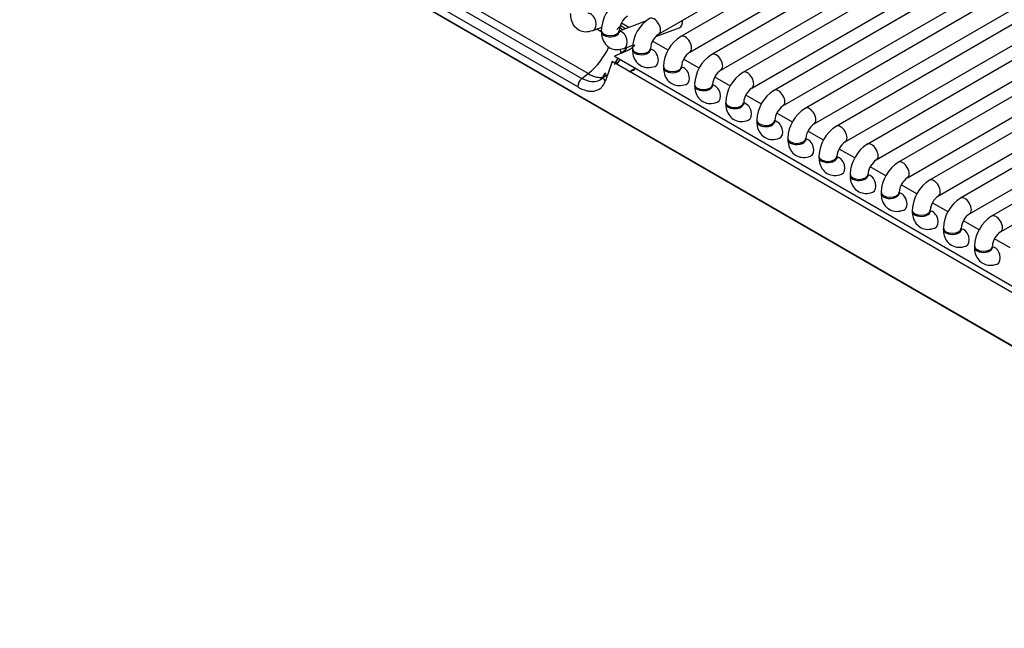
# Model space of a CAD drawing. Header units: millimetres. Extents: x 0 to 287, y 0 to 200.
# Tile 26 of 38: x 221.08 to 232.48, y 76.43 to 83.47. Entities that reach past the tile are written whole.
import ezdxf

# ---------------------------------------------------------------- set-up
doc = ezdxf.new("R2010")
doc.units = ezdxf.units.MM
doc.layers.add('134.133_BW4_CTM-', color=7, linetype='Continuous')
doc.layers.add('Standard', color=7, linetype='Continuous')

# ---------------------------------------------------------------- blocks, each defined once
blk = doc.blocks.new('SE')
at = {"layer": '134.133_BW4_CTM-', "color": 7, "linetype": 'Continuous'}
for p, q in [((238.192, 76.448), (213.975, 90.43)), ((238.219, 76.425), (214.001, 90.407)), ((228.476, 83.299), (236.077, 87.687)), ((236.333, 87.66), (228.732, 83.272)), ((228.836, 83.091), (236.437, 87.48)), ((236.693, 87.452), (229.092, 83.064)), ((229.196, 82.883), (236.797, 87.272)), ((237.053, 87.244), (229.452, 82.856)), ((229.556, 82.675), (237.157, 87.064)), ((237.413, 87.036), (229.812, 82.648)), ((229.916, 82.468), (237.517, 86.856)), ((237.773, 86.829), (230.172, 82.44)), ((230.276, 82.26), (237.877, 86.648)), ((238.133, 86.621), (230.532, 82.232)), ((230.636, 82.052), (238.237, 86.44)), ((238.378, 86.346), (230.892, 82.024)), ((230.996, 81.844), (238.384, 86.109)), ((238.388, 85.937), (231.252, 81.817)), ((231.356, 81.636), (238.395, 85.7)), ((238.399, 85.527), (231.612, 81.609)), ((231.716, 81.428), (238.405, 85.29)), ((238.411, 85.118), (231.972, 81.401)), ((232.076, 81.22), (238.557, 84.962)), ((238.708, 84.874), (232.332, 81.193)), ((232.436, 81.013), (238.917, 84.754)), ((227.66, 82.842), (224.74, 84.528)), ((224.668, 84.472), (227.588, 82.786)), ((227.539, 82.688), (224.619, 84.374)), ((227.715, 83.341), (227.818, 83.38)), ((227.762, 83.359), (227.812, 83.33)), ((228.337, 83.454), (228.02, 83.335)), ((228.025, 83.373), (228.063, 83.352)), ((228.033, 83.399), (228.045, 83.392)), ((228.13, 83.377), (228.045, 83.425)), ((228.443, 83.271), (228.715, 83.373)), ((228.075, 83.134), (228.178, 83.172)), ((228.08, 83.093), (228.105, 83.135)), ((228.586, 83.113), (228.405, 83.218)), ((228.119, 83.11), (227.966, 83.044)), ((228.004, 83.021), (227.97, 82.964)), ((227.974, 83.039), (238.044, 77.225)), ((228.045, 83.089), (228.037, 83.074)), ((228.947, 82.905), (228.765, 83.01)), ((227.937, 82.983), (227.859, 82.757)), ((238.007, 77.169), (227.937, 82.983)), ((228.022, 82.996), (228.028, 83.007)), ((227.588, 82.786), (227.66, 82.842)), ((227.837, 82.815), (227.808, 82.775)), ((228.143, 82.864), (228.164, 82.873)), ((229.307, 82.697), (229.125, 82.802)), ((229.667, 82.489), (229.485, 82.594)), ((230.027, 82.281), (229.845, 82.386)), ((230.387, 82.073), (230.205, 82.178)), ((230.747, 81.866), (230.565, 81.97)), ((231.107, 81.658), (230.925, 81.762)), ((231.467, 81.45), (231.285, 81.555)), ((231.827, 81.242), (231.645, 81.347)), ((232.187, 81.034), (232.005, 81.139)), ((232.547, 80.826), (232.365, 80.931))]:
    blk.add_line(p, q, dxfattribs=at)
for centre, radius, start, end in [((228.237, 83.327), 0.425, 122.0525, 177.9475), ((228.242, 83.324), 0.222, 124.6258, 175.3742), ((228.597, 83.119), 0.425, 122.0525, 177.9475), ((228.091, 83.282), 0.12, 112.6541, 144.8927), ((228.602, 83.116), 0.222, 124.6258, 175.3742), ((228.957, 82.911), 0.425, 122.0525, 177.9475), ((227.099, 83.528), 0.886, 309.2953, 334.8198), ((228.962, 82.908), 0.222, 124.6258, 175.3742), ((229.317, 82.703), 0.425, 122.0525, 177.9475), ((227.45, 83.345), 0.67, 323.9788, 328.4357), ((227.67, 82.685), 0.131, 128.8491, 178.678), ((227.45, 83.345), 0.67, 308.5994, 310.7188), ((229.322, 82.7), 0.222, 124.6258, 175.3742), ((229.677, 82.495), 0.425, 122.0525, 177.9475), ((229.682, 82.493), 0.222, 124.6258, 175.3742), ((230.037, 82.287), 0.425, 122.0525, 177.9475), ((230.042, 82.285), 0.222, 124.6258, 175.3742), ((230.397, 82.08), 0.425, 122.0525, 177.9475), ((230.402, 82.077), 0.222, 124.6258, 175.3742), ((230.757, 81.872), 0.425, 122.0525, 177.9475), ((230.762, 81.869), 0.222, 124.6258, 175.3742), ((231.118, 81.664), 0.425, 122.0525, 177.9475), ((231.122, 81.661), 0.222, 124.6258, 175.3742), ((231.478, 81.456), 0.425, 122.0525, 177.9475), ((231.482, 81.453), 0.222, 124.6258, 175.3742), ((231.838, 81.248), 0.425, 122.0525, 177.9475), ((231.842, 81.245), 0.222, 124.6258, 175.3742), ((232.198, 81.04), 0.425, 122.0525, 177.9475), ((232.202, 81.038), 0.222, 124.6258, 175.3742), ((232.558, 80.832), 0.425, 122.0525, 177.9475), ((232.562, 80.83), 0.222, 124.6258, 175.3742)]:
    blk.add_arc(centre, radius, start, end, dxfattribs=at)
for centre, major_axis, ratio, start_param, end_param in [((227.678, 83.439), (0.0365, -0.0976), 0.668835, 0.000149, 2.890321), ((228.424, 83.389), (-0.0521, 0.0902), 0.57735, 3.149658, 6.283185), ((228.678, 83.47), (0.0365, -0.0976), 0.668835, 0, 1.209241), ((227.916, 83.342), (-0.104, 0), 0.57735, 0, 3.133528), ((227.916, 83.328), (-0.104, 0), 0.57735, 6.169805, 6.283185), ((227.916, 83.328), (-0.104, 0), 0.57735, 0, 3.254972), ((228.038, 83.231), (0.0365, -0.0976), 0.668835, 3.845008, 4.015226), ((228.038, 83.231), (0.0365, -0.0976), 0.668835, 0.000149, 2.890321), ((228.784, 83.181), (-0.0521, 0.0902), 0.57735, 3.149658, 6.283185), ((228.276, 83.134), (-0.104, 0), 0.57735, 0, 3.133528), ((228.276, 83.12), (-0.104, 0), 0.57735, 6.169805, 6.283185), ((228.276, 83.12), (-0.104, 0), 0.57735, 0, 3.254972), ((228.398, 83.023), (0.0365, -0.0976), 0.668835, 0.000149, 2.890321), ((228, 83.049), (-0.0408, 0.0094), 0.453141, 0.6972, 0.975063), ((228.398, 83.023), (0.0365, -0.0976), 0.668835, 3.845008, 4.015226), ((229.144, 82.973), (-0.0521, 0.0902), 0.57735, 3.149658, 6.283185), ((228.636, 82.926), (-0.104, 0), 0.57735, 0, 3.133528), ((228.636, 82.913), (-0.104, 0), 0.57735, 6.169805, 6.283185), ((228.636, 82.913), (-0.104, 0), 0.57735, 0, 3.254972), ((228.758, 82.815), (0.0365, -0.0976), 0.668835, 0.000149, 2.890321), ((228.758, 82.815), (0.0365, -0.0976), 0.668835, 3.845008, 4.015226), ((229.504, 82.766), (-0.0521, 0.0902), 0.57735, 3.149658, 6.283185), ((228.996, 82.718), (-0.104, 0), 0.57735, 0, 3.133528), ((228.996, 82.705), (-0.104, 0), 0.57735, 6.169805, 6.283185), ((228.996, 82.705), (-0.104, 0), 0.57735, 0, 3.254972), ((229.118, 82.608), (0.0365, -0.0976), 0.668835, 3.845008, 4.015226), ((229.118, 82.608), (0.0365, -0.0976), 0.668835, 0.000149, 2.890321), ((229.864, 82.558), (-0.0521, 0.0902), 0.57735, 3.149658, 6.283185), ((229.356, 82.51), (-0.104, 0), 0.57735, 0, 3.133528), ((229.356, 82.497), (-0.104, 0), 0.57735, 6.169805, 6.283185), ((229.356, 82.497), (-0.104, 0), 0.57735, 0, 3.254973), ((229.478, 82.4), (0.0365, -0.0976), 0.668835, 3.845008, 4.015226), ((229.478, 82.4), (0.0365, -0.0976), 0.668835, 0.000149, 2.890321), ((230.224, 82.35), (-0.0521, 0.0902), 0.57735, 3.149658, 6.283185), ((229.716, 82.303), (-0.104, 0), 0.57735, 0, 3.133528), ((229.716, 82.289), (-0.104, 0), 0.57735, 6.169805, 6.283185), ((229.716, 82.289), (-0.104, 0), 0.57735, 0, 3.254972), ((229.838, 82.192), (0.0365, -0.0976), 0.668835, 3.845008, 4.015226), ((229.838, 82.192), (0.0365, -0.0976), 0.668835, 0.000149, 2.890321), ((230.584, 82.142), (-0.0521, 0.0902), 0.57735, 3.149658, 6.283185), ((230.076, 82.095), (-0.104, 0), 0.57735, 0, 3.133528), ((230.076, 82.081), (-0.104, 0), 0.57735, 6.169805, 6.283185), ((230.076, 82.081), (-0.104, 0), 0.57735, 0, 3.254972), ((230.198, 81.984), (0.0365, -0.0976), 0.668835, 3.845008, 4.015226), ((230.198, 81.984), (0.0365, -0.0976), 0.668835, 0.000149, 2.890321), ((230.944, 81.934), (-0.0521, 0.0902), 0.57735, 3.149658, 6.283185), ((230.436, 81.887), (-0.104, 0), 0.57735, 0, 3.133528), ((230.436, 81.873), (-0.104, 0), 0.57735, 6.169805, 6.283185), ((230.436, 81.873), (-0.104, 0), 0.57735, 0, 3.254973), ((230.558, 81.776), (0.0365, -0.0976), 0.668835, 0.000149, 2.890321), ((230.558, 81.776), (0.0365, -0.0976), 0.668835, 3.845008, 4.015226), ((231.304, 81.726), (-0.0521, 0.0902), 0.57735, 3.149658, 6.283185), ((230.797, 81.679), (-0.104, 0), 0.57735, 0, 3.133528), ((230.797, 81.665), (-0.104, 0), 0.57735, 6.169806, 6.283185), ((230.797, 81.665), (-0.104, 0), 0.57735, 0, 3.254972), ((230.918, 81.568), (0.0365, -0.0976), 0.668835, 0.000149, 2.890321), ((230.918, 81.568), (0.0365, -0.0976), 0.668835, 3.845008, 4.015226), ((231.664, 81.518), (-0.0521, 0.0902), 0.57735, 3.149658, 6.283185), ((231.157, 81.471), (-0.104, 0), 0.57735, 0, 3.133528), ((231.157, 81.458), (-0.104, 0), 0.57735, 6.169806, 6.283185), ((231.157, 81.458), (-0.104, 0), 0.57735, 0, 3.254972), ((231.278, 81.36), (0.0365, -0.0976), 0.668835, 3.845008, 4.015226), ((231.278, 81.36), (0.0365, -0.0976), 0.668835, 0.000149, 2.890321), ((232.024, 81.311), (-0.0521, 0.0902), 0.57735, 3.149658, 6.283185), ((231.517, 81.263), (-0.104, 0), 0.57735, 0, 3.133528), ((231.517, 81.25), (-0.104, 0), 0.57735, 6.169806, 6.283185), ((231.517, 81.25), (-0.104, 0), 0.57735, 0, 3.254972), ((231.638, 81.152), (0.0365, -0.0976), 0.668835, 3.845008, 4.015226), ((231.638, 81.152), (0.0365, -0.0976), 0.668835, 0.000149, 2.890321), ((232.384, 81.103), (-0.0521, 0.0902), 0.57735, 3.149658, 6.283185), ((231.877, 81.055), (-0.104, 0), 0.57735, 0, 3.133528), ((231.877, 81.042), (-0.104, 0), 0.57735, 6.169806, 6.283185), ((231.877, 81.042), (-0.104, 0), 0.57735, 0, 3.254972), ((231.998, 80.945), (0.0365, -0.0976), 0.668835, 3.845008, 4.015226), ((231.998, 80.945), (0.0365, -0.0976), 0.668835, 0.000149, 2.890321), ((232.237, 80.848), (-0.104, 0), 0.57735, 0, 3.133528), ((232.237, 80.834), (-0.104, 0), 0.57735, 6.169806, 6.283185), ((232.237, 80.834), (-0.104, 0), 0.57735, 0, 3.254972), ((232.358, 80.737), (0.0365, -0.0976), 0.668835, 3.845008, 4.015226), ((232.358, 80.737), (0.0365, -0.0976), 0.668835, 0.000149, 2.890321)]:
    blk.add_ellipse(centre, major_axis=major_axis, ratio=ratio, start_param=start_param, end_param=end_param, dxfattribs=at)
for points, degree, knots in [([(227.452, 83.536), (227.454, 83.509), (227.458, 83.46), (227.494, 83.39), (227.554, 83.341), (227.634, 83.32), (227.684, 83.333), (227.715, 83.341)], 3, [0, 0, 0, 0, 0.186821, 0.393377, 0.581864, 0.776425, 1, 1, 1, 1]), ([(227.812, 83.328), (227.814, 83.301), (227.818, 83.252), (227.854, 83.182), (227.914, 83.133), (227.994, 83.113), (228.044, 83.125), (228.075, 83.134)], 3, [0, 0, 0, 0, 0.186821, 0.393377, 0.581864, 0.776425, 1, 1, 1, 1]), ([(228.022, 83.313), (228.022, 83.313), (228.022, 83.314), (228.021, 83.32), (228.021, 83.327), (228.021, 83.328)], 3, [0.7480348, 0.7480348, 0.7480348, 0.7480348, 0.8199405, 0.9686579, 1, 1, 1, 1]), ([(228.045, 83.089), (228.049, 83.09), (228.055, 83.093), (228.064, 83.098), (228.073, 83.103), (228.08, 83.108), (228.087, 83.114), (228.093, 83.12), (228.099, 83.126), (228.103, 83.131), (228.105, 83.134), (228.106, 83.135)], 3, [0, 0, 0, 0, 0.0294042, 0.0589282, 0.0885811, 0.1183717, 0.1483087, 0.1784009, 0.2086567, 0.2390846, 0.2550606, 0.2550606, 0.2550606, 0.2550606]), ([(228.197, 83.176), (228.195, 83.17), (228.19, 83.164), (228.169, 83.132), (228.119, 83.11)], 2, [0.7011553, 0.7011553, 0.7011553, 0.75, 0.75, 1, 1, 1]), ([(228.172, 83.12), (228.174, 83.093), (228.178, 83.044), (228.214, 82.974), (228.274, 82.925), (228.354, 82.905), (228.404, 82.917), (228.435, 82.926)], 3, [0, 0, 0, 0, 0.186821, 0.393377, 0.581864, 0.776425, 1, 1, 1, 1]), ([(228.382, 83.105), (228.382, 83.105), (228.382, 83.106), (228.381, 83.112), (228.381, 83.119), (228.381, 83.12)], 3, [0.7480348, 0.7480348, 0.7480348, 0.7480348, 0.8199405, 0.9686579, 1, 1, 1, 1]), ([(228.022, 82.996), (228.021, 82.995), (228.02, 82.994), (228.006, 82.972), (227.986, 82.956), (227.959, 82.946)], 3, [0.738001, 0.738001, 0.738001, 0.738001, 0.75, 0.75, 1, 1, 1, 1]), ([(228.204, 82.906), (228.201, 82.903), (228.192, 82.896), (228.177, 82.886), (228.159, 82.876), (228.142, 82.868), (228.132, 82.864), (228.127, 82.862)], 3, [0.7010776, 0.7010776, 0.7010776, 0.7010776, 0.7477093, 0.8286408, 0.8974493, 0.9544097, 1, 1, 1, 1]), ([(228.532, 82.913), (228.534, 82.885), (228.538, 82.836), (228.574, 82.766), (228.634, 82.717), (228.714, 82.697), (228.764, 82.709), (228.795, 82.718)], 3, [0, 0, 0, 0, 0.186821, 0.393377, 0.581864, 0.776425, 1, 1, 1, 1]), ([(228.742, 82.897), (228.742, 82.897), (228.742, 82.898), (228.741, 82.904), (228.741, 82.911), (228.741, 82.913)], 3, [0.7480348, 0.7480348, 0.7480348, 0.7480348, 0.8199405, 0.9686579, 1, 1, 1, 1]), ([(227.66, 82.842), (227.693, 82.823), (227.751, 82.799), (227.823, 82.796), (227.855, 82.811), (227.868, 82.822), (227.868, 82.822)], 3, [0, 0, 0, 0, 0.293423, 0.5030108, 0.7125986, 0.7137642, 0.7137642, 0.7137642, 0.7137642]), ([(227.859, 82.848), (227.846, 82.839), (227.827, 82.807), (227.846, 82.769), (227.859, 82.757)], 3, [0, 0, 0, 0, 0.504175, 1, 1, 1, 1]), ([(227.539, 82.688), (227.543, 82.685), (227.554, 82.679), (227.574, 82.669), (227.601, 82.657), (227.631, 82.648), (227.656, 82.642), (227.683, 82.638), (227.71, 82.638), (227.738, 82.642), (227.761, 82.649), (227.78, 82.658), (227.798, 82.669), (227.813, 82.682), (227.827, 82.698), (227.84, 82.715), (227.85, 82.735), (227.856, 82.75), (227.859, 82.757)], 3, [0, 0, 0, 0, 0.026963, 0.074454, 0.14249, 0.217235, 0.285023, 0.331146, 0.427657, 0.49891, 0.57047, 0.631697, 0.69299, 0.754338, 0.815726, 0.877136, 0.93856, 1, 1, 1, 1]), ([(228.892, 82.705), (228.894, 82.677), (228.898, 82.629), (228.934, 82.559), (228.994, 82.509), (229.074, 82.489), (229.124, 82.501), (229.155, 82.51)], 3, [0, 0, 0, 0, 0.186821, 0.393377, 0.581864, 0.776425, 1, 1, 1, 1]), ([(229.102, 82.689), (229.102, 82.689), (229.102, 82.69), (229.101, 82.697), (229.101, 82.703), (229.101, 82.705)], 3, [0.7480348, 0.7480348, 0.7480348, 0.7480348, 0.8199405, 0.9686579, 1, 1, 1, 1]), ([(229.252, 82.497), (229.254, 82.47), (229.258, 82.421), (229.294, 82.351), (229.354, 82.302), (229.434, 82.281), (229.484, 82.293), (229.515, 82.302)], 3, [0, 0, 0, 0, 0.186821, 0.393377, 0.581864, 0.776425, 1, 1, 1, 1]), ([(229.463, 82.481), (229.463, 82.481), (229.462, 82.482), (229.461, 82.489), (229.461, 82.495), (229.461, 82.497)], 3, [0.7480348, 0.7480348, 0.7480348, 0.7480348, 0.8199405, 0.9686579, 1, 1, 1, 1]), ([(229.612, 82.289), (229.614, 82.262), (229.618, 82.213), (229.654, 82.143), (229.714, 82.094), (229.794, 82.073), (229.844, 82.085), (229.875, 82.094)], 3, [0, 0, 0, 0, 0.186821, 0.393377, 0.581864, 0.776425, 1, 1, 1, 1]), ([(229.823, 82.273), (229.823, 82.273), (229.822, 82.274), (229.821, 82.281), (229.821, 82.288), (229.821, 82.289)], 3, [0.7480348, 0.7480348, 0.7480348, 0.7480348, 0.8199405, 0.9686579, 1, 1, 1, 1]), ([(229.972, 82.081), (229.974, 82.054), (229.978, 82.005), (230.014, 81.935), (230.074, 81.886), (230.154, 81.865), (230.204, 81.878), (230.235, 81.886)], 3, [0, 0, 0, 0, 0.186821, 0.393377, 0.581864, 0.776425, 1, 1, 1, 1]), ([(230.183, 82.066), (230.183, 82.065), (230.182, 82.066), (230.181, 82.073), (230.181, 82.08), (230.181, 82.081)], 3, [0.7480348, 0.7480348, 0.7480348, 0.7480348, 0.8199405, 0.9686579, 1, 1, 1, 1]), ([(230.332, 81.873), (230.334, 81.846), (230.338, 81.797), (230.374, 81.727), (230.434, 81.678), (230.514, 81.658), (230.564, 81.67), (230.595, 81.679)], 3, [0, 0, 0, 0, 0.186821, 0.393377, 0.581864, 0.776425, 1, 1, 1, 1]), ([(230.543, 81.858), (230.543, 81.858), (230.542, 81.859), (230.541, 81.865), (230.541, 81.872), (230.541, 81.873)], 3, [0.7480348, 0.7480348, 0.7480348, 0.7480348, 0.8199405, 0.9686579, 1, 1, 1, 1]), ([(230.692, 81.665), (230.694, 81.638), (230.698, 81.589), (230.734, 81.519), (230.794, 81.47), (230.874, 81.45), (230.924, 81.462), (230.955, 81.471)], 3, [0, 0, 0, 0, 0.186821, 0.393377, 0.581864, 0.776425, 1, 1, 1, 1]), ([(230.903, 81.65), (230.903, 81.65), (230.902, 81.651), (230.901, 81.657), (230.901, 81.664), (230.901, 81.665)], 3, [0.7480348, 0.7480348, 0.7480348, 0.7480348, 0.8199405, 0.9686579, 1, 1, 1, 1]), ([(231.052, 81.458), (231.054, 81.43), (231.058, 81.381), (231.094, 81.311), (231.154, 81.262), (231.234, 81.242), (231.284, 81.254), (231.315, 81.263)], 3, [0, 0, 0, 0, 0.186821, 0.393377, 0.581864, 0.776425, 1, 1, 1, 1]), ([(231.263, 81.442), (231.263, 81.442), (231.262, 81.443), (231.261, 81.449), (231.261, 81.456), (231.261, 81.458)], 3, [0.7480348, 0.7480348, 0.7480348, 0.7480348, 0.8199405, 0.9686579, 1, 1, 1, 1]), ([(231.412, 81.25), (231.414, 81.222), (231.418, 81.174), (231.454, 81.104), (231.514, 81.054), (231.594, 81.034), (231.644, 81.046), (231.675, 81.055)], 3, [0, 0, 0, 0, 0.186821, 0.393377, 0.581864, 0.776425, 1, 1, 1, 1]), ([(231.623, 81.234), (231.623, 81.234), (231.622, 81.235), (231.621, 81.242), (231.621, 81.248), (231.621, 81.25)], 3, [0.7480348, 0.7480348, 0.7480348, 0.7480348, 0.8199405, 0.9686579, 1, 1, 1, 1]), ([(231.772, 81.042), (231.774, 81.015), (231.778, 80.966), (231.814, 80.896), (231.874, 80.847), (231.954, 80.826), (232.004, 80.838), (232.035, 80.847)], 3, [0, 0, 0, 0, 0.186821, 0.393377, 0.581864, 0.776425, 1, 1, 1, 1]), ([(231.983, 81.026), (231.983, 81.026), (231.982, 81.027), (231.981, 81.034), (231.981, 81.04), (231.981, 81.042)], 3, [0.7480348, 0.7480348, 0.7480348, 0.7480348, 0.8199405, 0.9686579, 1, 1, 1, 1]), ([(232.132, 80.834), (232.134, 80.807), (232.138, 80.758), (232.174, 80.688), (232.234, 80.639), (232.314, 80.618), (232.364, 80.63), (232.395, 80.639)], 3, [0, 0, 0, 0, 0.186821, 0.393377, 0.581864, 0.776425, 1, 1, 1, 1]), ([(232.343, 80.818), (232.343, 80.818), (232.342, 80.819), (232.341, 80.826), (232.341, 80.833), (232.341, 80.834)], 3, [0.7480348, 0.7480348, 0.7480348, 0.7480348, 0.8199405, 0.9686579, 1, 1, 1, 1])]:
    blk.add_open_spline(points, degree=degree, knots=knots, dxfattribs=at)
for points, degree in [([(228.045, 83.392), (228.071, 83.377), (228.093, 83.362)], 2), ([(228.025, 83.123), (228.032, 83.106), (228.036, 83.089), (228.037, 83.073)], 3), ([(228.164, 82.873), (228.179, 82.879), (228.193, 82.886), (228.206, 82.894)], 3), ([(227.859, 82.848), (227.84, 82.795), (227.766, 82.726), (227.648, 82.752), (227.588, 82.786)], 3)]:
    blk.add_open_spline(points, degree=degree, dxfattribs=at)

msp = doc.modelspace()

# ---------------------------------------------------------------- block references
at = {"layer": 'Standard'}
msp.add_blockref('SE', (0, 0), dxfattribs=at)

doc.saveas('drawing.dxf')
